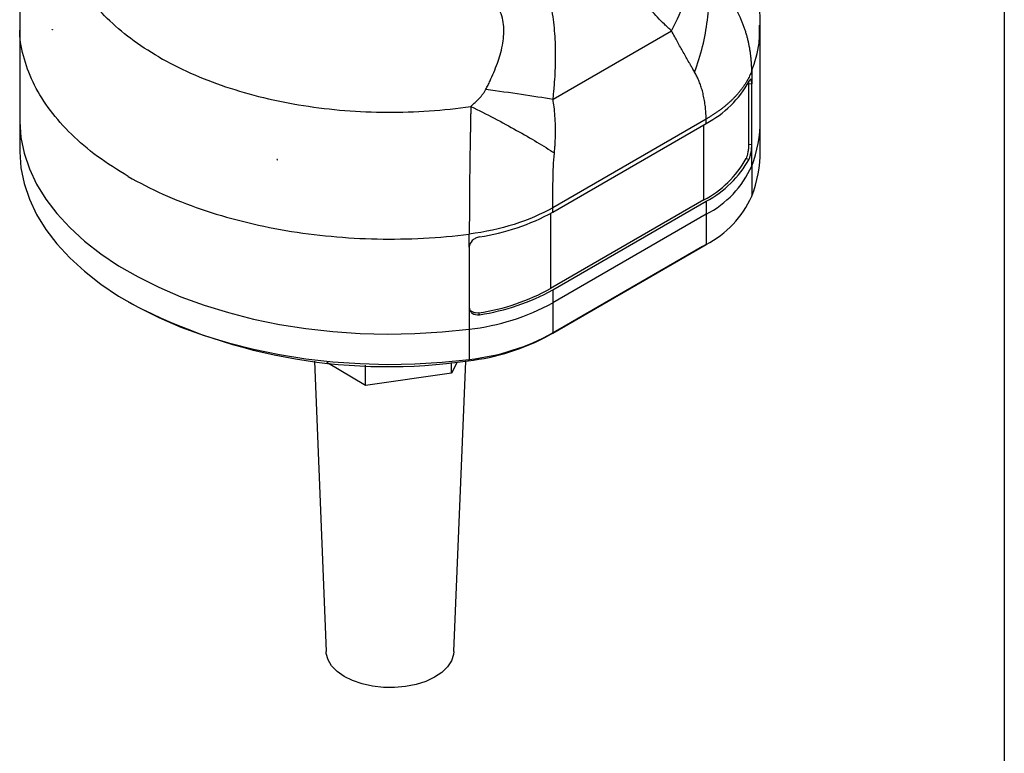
# Model space of a CAD drawing. Header units: millimetres. Extents: x 13 to 546, y 13 to 419.
# Tile 18 of 24: x 453 to 546, y 152 to 222. Entities that reach past the tile are written whole.
import ezdxf

# ---------------------------------------------------------------- set-up
doc = ezdxf.new("R2010")
doc.units = ezdxf.units.MM
doc.header["$LTSCALE"] = 2
doc.linetypes.add('SLD-Solid', pattern=[0])
doc.layers.add('TEXT', color=140, linetype='SLD-Solid', lineweight=25)

msp = doc.modelspace()

# ---------------------------------------------------------------- linework, layer by layer
for p, q in [((453.04, 221.091), (453.04, 212.088)), ((456.114, 220.673), (456.097, 220.666)), ((456.097, 220.626), (456.097, 220.666)), ((456.097, 220.666), (456.139, 220.63)), ((523.04, 212.088), (523.04, 221.091)), ((503.449, 214.078), (514.642, 220.54)), ((521.935, 215.556), (521.935, 209.84)), ((521.935, 215.556), (522.228, 215.519)), ((522.228, 209.803), (522.228, 215.519)), ((517.913, 212.195), (503.422, 203.829)), ((517.913, 211.782), (517.913, 212.195)), ((453.04, 212.088), (453.04, 209.23)), ((503.422, 203.416), (517.913, 211.782)), ((517.701, 204.556), (517.701, 211.659)), ((523.04, 209.23), (523.04, 212.088)), ((521.935, 209.84), (522.228, 209.803)), ((522.228, 207.762), (522.228, 209.803)), ((521.69, 208.464), (521.984, 208.427)), ((477.395, 208.371), (477.332, 208.395)), ((477.406, 208.381), (477.395, 208.371)), ((477.395, 208.331), (477.395, 208.371)), ((522.228, 207.762), (522.228, 204.904)), ((517.701, 204.556), (503.21, 196.19)), ((503.422, 196.067), (517.913, 204.433)), ((503.422, 203.416), (503.422, 203.829)), ((517.913, 204.433), (517.913, 203.208)), ((503.21, 203.296), (503.21, 196.19)), ((517.913, 203.208), (503.422, 194.843)), ((517.913, 203.208), (517.913, 200.35)), ((495.534, 200.109), (495.534, 194.393)), ((517.56, 200.146), (503.068, 191.781)), ((503.422, 191.985), (517.913, 200.35)), ((517.913, 200.35), (517.56, 200.146)), ((503.422, 196.067), (503.422, 194.843)), ((463.287, 194.945), (463.641, 194.741)), ((503.422, 194.843), (503.422, 191.985)), ((495.534, 194.393), (495.534, 192.351)), ((496.504, 193.717), (496.44, 193.887)), ((495.534, 192.351), (495.534, 189.494)), ((503.422, 191.985), (503.068, 191.781)), ((480.888, 189.338), (482.003, 161.881)), ((485.732, 187.022), (482.077, 189.205)), ((485.732, 187.022), (485.732, 188.95)), ((494.387, 189.245), (493.866, 188.194)), ((493.866, 188.194), (493.866, 189.191)), ((494.077, 161.881), (495.193, 189.338)), ((495.534, 189.494), (495.427, 189.367)), ((493.866, 188.194), (485.732, 187.022))]:
    msp.add_line(p, q)
at = {"flags": 128}
for points in [[(522.228, 216.744), (522.228, 216.058), (522.228, 215.519)], [(453.04, 212.088), (453.041, 211.952), (453.155, 210.456), (453.46, 208.968), (453.955, 207.498), (454.638, 206.052), (455.505, 204.64), (456.55, 203.269), (457.768, 201.946), (459.153, 200.679), (460.697, 199.475), (462.391, 198.34), (464.226, 197.281), (466.192, 196.303), (468.278, 195.412), (470.472, 194.612), (472.764, 193.909), (475.139, 193.306), (477.585, 192.805), (480.089, 192.411), (482.636, 192.125), (485.213, 191.949), (487.805, 191.883), (490.399, 191.929), (492.98, 192.085), (495.534, 192.351)], [(453.04, 212.088), (453.041, 211.952), (453.155, 210.456), (453.46, 208.968), (453.955, 207.498), (454.638, 206.052), (455.505, 204.64), (456.55, 203.269), (457.768, 201.946), (459.153, 200.679), (460.697, 199.475), (462.391, 198.34), (464.226, 197.281), (466.192, 196.303), (468.278, 195.412), (470.472, 194.612), (472.764, 193.909), (475.139, 193.306), (477.585, 192.805), (480.089, 192.411), (482.636, 192.125), (485.213, 191.949), (487.805, 191.883), (490.399, 191.929), (492.98, 192.085), (495.534, 192.351)], [(453.04, 209.23), (453.041, 209.095), (453.155, 207.598), (453.46, 206.11), (453.955, 204.64), (454.638, 203.194), (455.505, 201.782), (456.55, 200.411), (457.768, 199.088), (459.153, 197.821), (460.697, 196.617), (462.391, 195.482), (464.226, 194.423), (466.192, 193.445), (468.278, 192.554), (470.472, 191.755), (472.764, 191.051), (475.139, 190.448), (477.585, 189.948), (480.089, 189.553), (482.636, 189.267), (485.213, 189.091), (487.805, 189.025), (490.399, 189.071), (492.98, 189.227), (495.534, 189.494)], [(495.534, 200.109), (495.534, 200.794), (495.534, 201.333)], [(494.077, 161.881), (494.046, 161.6), (493.845, 161.003), (493.468, 160.436), (492.927, 159.915), (492.236, 159.456), (491.419, 159.074), (490.498, 158.779), (489.503, 158.581), (488.464, 158.486), (487.411, 158.496), (486.378, 158.612), (485.395, 158.829), (484.493, 159.142), (483.698, 159.54), (483.035, 160.013), (482.525, 160.544), (482.182, 161.118), (482.017, 161.718), (482.003, 161.881)]]:
    msp.add_lwpolyline(points, dxfattribs=at)
for centre, radius, start, end in [((468.902, 228.051), 14.764, 209.98473, 210.17619), ((513.27, 220.586), 9.953, 297.80647, 331.09968), ((510.904, 212.126), 12.136, 338.92586, 359.82188), ((513.139, 213.202), 9.776, 297.81794, 331.00982), ((510.904, 209.268), 12.136, 338.92586, 359.82188), ((487.325, 259.964), 52.528, 259.03333, 259.11548), ((513.27, 213.237), 9.953, 297.80647, 331.09968), ((513.597, 211.62), 9.454, 297.16289, 335.91654), ((513.597, 208.762), 9.454, 297.16289, 335.91654), ((493.42, 221.503), 20.668, 278.58126, 298.94245), ((493.4, 213.926), 20.269, 278.62517, 298.94632), ((493.42, 214.154), 20.668, 278.58126, 298.94245), ((487.815, 241.038), 52.228, 242.42832, 278.37991), ((493.194, 213.495), 21.273, 276.3157, 298.73802), ((493.16, 209.85), 20.608, 276.3157, 298.73802), ((493.194, 210.637), 21.273, 276.3157, 298.73802)]:
    msp.add_arc(centre, radius, start, end)
for points, knots in [([(466.183, 218.069), (464.298, 219.157), (462.659, 220.387), (459.978, 223.048), (458.938, 224.479), (457.527, 227.447), (457.156, 228.984), (457.107, 232.062), (457.43, 233.603), (458.088, 235.094)], [0, 0, 0, 0, 0.25, 0.25, 0.5, 0.5, 0.75, 0.75, 1, 1, 1, 1]), ([(514.642, 220.54), (514.53, 220.643), (514.305, 220.847), (513.861, 221.269), (513.101, 222.032), (512.064, 223.204), (510.928, 224.759), (509.935, 226.474), (509.114, 228.339), (508.464, 230.316), (508.027, 232.015), (507.718, 233.391), (507.573, 234.083), (507.501, 234.428)], [0, 0, 0, 0, 0.031255, 0.062509, 0.125015, 0.250007, 0.374984, 0.499972, 0.624969, 0.749975, 0.874981, 0.93749, 1, 1, 1, 1]), ([(523.035, 221.076), (523.023, 221.693), (522.999, 222.969), (522.763, 224.892), (522.379, 226.828), (521.835, 228.72), (521.219, 230.413), (520.723, 231.444), (520.511, 231.885)], [0, 0, 0, 0, 0.164783, 0.341408, 0.517312, 0.692855, 0.868417, 1, 1, 1, 1]), ([(454.758, 230.031), (454.689, 229.867), (454.35, 229.068), (453.904, 227.578), (453.428, 225.582), (453.15, 223.57), (453.027, 222.062), (453.051, 221.228), (453.055, 221.065)], [0, 0, 0, 0, 0.058138, 0.284214, 0.507388, 0.72807, 0.946678, 1, 1, 1, 1]), ([(503.449, 214.078), (503.468, 214.257), (503.506, 214.614), (503.576, 215.33), (503.667, 216.587), (503.722, 218.388), (503.646, 220.187), (503.492, 221.61), (503.327, 222.669), (503.114, 223.709), (502.765, 225.069), (502.22, 226.712), (501.572, 228.289), (501.02, 229.524), (500.734, 230.134), (500.591, 230.44)], [0, 0, 0, 0, 0.031253, 0.062502, 0.125003, 0.249981, 0.374943, 0.437449, 0.499977, 0.563048, 0.625019, 0.75001, 0.874997, 0.937498, 1, 1, 1, 1]), ([(497.11, 215.017), (497.174, 215.148), (497.303, 215.409), (497.556, 215.935), (497.861, 216.622), (498.181, 217.441), (498.462, 218.297), (498.671, 219.135), (498.803, 220.024), (498.818, 220.891), (498.686, 221.756), (498.395, 222.556), (497.968, 223.268), (497.431, 223.904), (496.629, 224.649), (495.726, 225.288), (494.918, 225.784), (494.441, 226.059), (494.199, 226.195), (494.068, 226.268)], [0, 0, 0, 0, 0.031246, 0.062489, 0.124974, 0.191863, 0.249946, 0.316534, 0.374931, 0.440185, 0.500202, 0.561611, 0.62513, 0.684844, 0.750107, 0.875029, 0.937514, 0.966051, 1, 1, 1, 1]), ([(514.642, 220.54), (515.176, 221.53), (515.627, 222.533), (516.329, 224.491), (516.579, 225.445), (516.723, 226.339)], [0, 0, 0, 0, 0.5, 0.5, 1, 1, 1, 1]), ([(516.831, 216.645), (517.127, 217.433), (517.379, 218.244), (517.786, 219.887), (517.939, 220.718), (518.137, 222.366), (518.183, 223.183), (518.166, 224.771), (518.104, 225.543), (517.992, 226.278)], [0, 0, 0, 0, 0.25, 0.25, 0.5, 0.5, 0.75, 0.75, 1, 1, 1, 1]), ([(522.228, 216.744), (522.227, 216.86), (522.225, 217.093), (522.209, 217.442), (522.184, 217.79), (522.149, 218.137), (522.104, 218.483), (522.05, 218.827), (521.986, 219.17), (521.913, 219.511), (521.83, 219.85), (521.737, 220.187), (521.635, 220.522), (521.524, 220.854), (521.404, 221.183), (521.274, 221.509), (521.072, 221.982), (520.779, 222.587), (520.374, 223.305), (519.939, 223.98), (519.48, 224.613), (519, 225.205), (518.508, 225.759), (518.162, 226.107), (517.992, 226.278)], [0, 0, 0, 0, 0.033652, 0.067253, 0.100805, 0.134308, 0.167765, 0.201175, 0.234541, 0.267864, 0.301146, 0.334388, 0.367591, 0.400755, 0.433883, 0.466973, 0.500027, 0.579064, 0.655563, 0.729519, 0.800933, 0.869815, 0.936167, 1, 1, 1, 1]), ([(463.291, 206.783), (462.296, 207.4), (460.306, 208.635), (457.858, 210.742), (455.857, 212.995), (454.356, 215.378), (453.421, 217.849), (453.004, 219.762), (453.079, 220.835), (453.095, 221.067)], [0, 0, 0, 0, 0.159366, 0.318732, 0.478098, 0.637464, 0.796829, 0.956195, 1, 1, 1, 1]), ([(522.228, 216.744), (522.519, 217.617), (522.996, 219.049), (522.977, 220.505), (522.97, 221.073)], [0, 0, 0, 0, 0.6102367, 1, 1, 1, 1]), ([(516.831, 216.645), (516.761, 216.767), (516.634, 216.989), (516.456, 217.293), (516.26, 217.631), (516.032, 218.027), (515.759, 218.511), (515.483, 219.004), (515.213, 219.492), (514.936, 220.003), (514.746, 220.351), (514.642, 220.54)], [0, 0, 0, 0, 0.101249, 0.184583, 0.250005, 0.375203, 0.500007, 0.62619, 0.750007, 0.863575, 1, 1, 1, 1]), ([(466.183, 218.069), (468.069, 216.98), (470.199, 216.034), (474.809, 214.487), (477.287, 213.886), (482.429, 213.071), (485.092, 212.857), (490.424, 212.829), (493.093, 213.015), (495.676, 213.395)], [0, 0, 0, 0, 0.25, 0.25, 0.5, 0.5, 0.75, 0.75, 1, 1, 1, 1]), ([(517.913, 212.195), (517.911, 212.305), (517.908, 212.518), (517.894, 212.823), (517.874, 213.099), (517.838, 213.47), (517.772, 213.935), (517.663, 214.474), (517.534, 214.969), (517.39, 215.421), (517.224, 215.851), (517.041, 216.26), (516.9, 216.517), (516.831, 216.645)], [0, 0, 0, 0, 0.0717084, 0.1372727, 0.1967038, 0.2500165, 0.3772803, 0.500031, 0.6053795, 0.7078908, 0.8077184, 0.9050284, 1, 1, 1, 1]), ([(522.228, 216.744), (522.198, 216.666), (522.137, 216.512), (522.033, 216.284), (521.92, 216.057), (521.797, 215.833), (521.665, 215.612), (521.524, 215.393), (521.373, 215.177), (521.214, 214.964), (521.046, 214.755), (520.87, 214.548), (520.686, 214.345), (520.494, 214.145), (520.294, 213.949), (520.086, 213.756), (519.871, 213.567), (519.649, 213.382), (519.42, 213.2), (519.185, 213.022), (518.942, 212.848), (518.694, 212.679), (518.44, 212.513), (518.18, 212.351), (518.002, 212.247), (517.913, 212.195)], [0, 0, 0, 0, 0.045265, 0.090367, 0.135307, 0.180085, 0.2247, 0.269152, 0.313443, 0.357571, 0.401536, 0.445339, 0.48898, 0.532458, 0.575774, 0.618927, 0.661918, 0.704747, 0.747413, 0.789917, 0.832258, 0.874437, 0.916454, 0.958308, 1, 1, 1, 1]), ([(522.228, 215.519), (522.228, 215.627), (522.223, 215.718), (522.201, 215.859), (522.185, 215.908), (522.12, 215.979), (522.056, 215.922), (521.984, 215.776)], [0, 0, 0, 0, 0.25, 0.25, 0.5, 0.5, 1, 1, 1, 1]), ([(495.676, 213.395), (495.763, 213.473), (495.899, 213.592), (496.168, 213.835), (496.47, 214.137), (496.767, 214.481), (496.95, 214.741), (497.046, 214.896), (497.088, 214.977), (497.11, 215.017)], [0, 0, 0, 0, 0.160913, 0.250039, 0.500058, 0.749996, 0.874989, 0.937494, 1, 1, 1, 1]), ([(497.11, 215.017), (498.256, 214.867), (499.387, 214.71), (501.528, 214.394), (502.537, 214.234), (503.449, 214.078)], [0, 0, 0, 0, 0.5, 0.5, 1, 1, 1, 1]), ([(503.58, 208.995), (503.593, 209.153), (503.621, 209.475), (503.651, 209.966), (503.674, 210.474), (503.684, 210.999), (503.678, 211.677), (503.639, 212.464), (503.559, 213.312), (503.484, 213.836), (503.449, 214.078)], [0, 0, 0, 0, 0.094001, 0.190783, 0.290501, 0.393465, 0.500017, 0.689358, 0.856617, 1, 1, 1, 1]), ([(495.676, 213.395), (495.674, 213.251), (495.669, 212.958), (495.661, 212.514), (495.653, 212.06), (495.644, 211.598), (495.635, 211.126), (495.626, 210.645), (495.617, 210.156), (495.608, 209.659), (495.6, 209.154), (495.592, 208.642), (495.584, 208.124), (495.577, 207.6), (495.566, 206.746), (495.554, 205.559), (495.544, 204.316), (495.539, 203.335), (495.538, 202.624), (495.536, 201.959), (495.535, 201.539), (495.534, 201.333)], [0, 0, 0, 0, 0.0340836, 0.0688929, 0.1044298, 0.1406955, 0.177691, 0.215417, 0.2538745, 0.2930648, 0.3329892, 0.3736478, 0.4150402, 0.4571655, 0.5000222, 0.62232, 0.7500016, 0.816396, 0.8801913, 0.9413894, 1, 1, 1, 1]), ([(495.676, 213.395), (496.425, 213.028), (497.17, 212.651), (498.625, 211.892), (499.334, 211.511), (500.686, 210.758), (501.329, 210.387), (502.525, 209.669), (503.079, 209.323), (503.58, 208.995)], [0, 0, 0, 0, 0.25, 0.25, 0.5, 0.5, 0.75, 0.75, 1, 1, 1, 1]), ([(521.935, 209.84), (521.935, 209.732), (521.93, 209.612), (521.908, 209.358), (521.892, 209.225), (521.827, 208.844), (521.763, 208.61), (521.69, 208.464)], [0, 0, 0, 0, 0.25, 0.25, 0.5, 0.5, 1, 1, 1, 1]), ([(521.984, 208.427), (522.02, 208.5), (522.054, 208.593), (522.115, 208.811), (522.142, 208.933), (522.206, 209.315), (522.228, 209.587), (522.228, 209.803)], [0, 0, 0, 0, 0.25, 0.25, 0.5, 0.5, 1, 1, 1, 1]), ([(503.422, 203.829), (503.423, 204.643), (503.427, 205.513), (503.466, 207.267), (503.5, 208.154), (503.58, 208.995)], [0, 0, 0, 0, 0.5, 0.5, 1, 1, 1, 1]), ([(463.291, 206.783), (465.356, 205.591), (467.681, 204.549), (472.704, 202.829), (475.404, 202.152), (481.008, 201.205), (483.914, 200.935), (489.751, 200.818), (492.681, 200.972), (495.534, 201.333)], [0, 0, 0, 0, 0.25, 0.25, 0.5, 0.5, 0.75, 0.75, 1, 1, 1, 1]), ([(503.422, 203.829), (502.348, 203.208), (501.12, 202.676), (498.455, 201.833), (497.018, 201.522), (495.534, 201.333)], [0, 0, 0, 0, 0.5, 0.5, 1, 1, 1, 1]), ([(496.504, 201.066), (496.377, 201.045), (496.252, 201.005), (496.017, 200.888), (495.91, 200.812), (495.64, 200.549), (495.534, 200.324), (495.534, 200.109)], [0, 0, 0, 0, 0.25, 0.25, 0.5, 0.5, 1, 1, 1, 1]), ([(495.534, 194.393), (495.534, 194.285), (495.559, 194.182), (495.657, 193.997), (495.73, 193.916), (495.999, 193.727), (496.25, 193.676), (496.504, 193.717)], [0, 0, 0, 0, 0.25, 0.25, 0.5, 0.5, 1, 1, 1, 1]), ([(496.44, 193.887), (496.331, 193.878), (496.114, 193.861), (495.828, 193.962), (495.633, 194.099), (495.58, 194.217), (495.563, 194.253)], [0, 0, 0, 0, 0.290416, 0.580849, 0.870975, 1, 1, 1, 1])]:
    msp.add_open_spline(points, degree=3, knots=knots)
for points in [[(456.139, 220.63), (456.125, 220.629), (456.111, 220.627), (456.097, 220.626)], [(521.93, 215.723), (521.934, 215.672), (521.935, 215.617), (521.935, 215.556)], [(477.332, 208.395), (477.353, 208.374), (477.374, 208.353), (477.395, 208.331)], [(477.395, 208.331), (477.398, 208.348), (477.402, 208.364), (477.406, 208.381)]]:
    msp.add_open_spline(points, degree=3)
at = {"layer": 'TEXT'}
msp.add_line((546.1, 419.1), (546.1, 12.7), dxfattribs=at)

doc.saveas('drawing.dxf')
